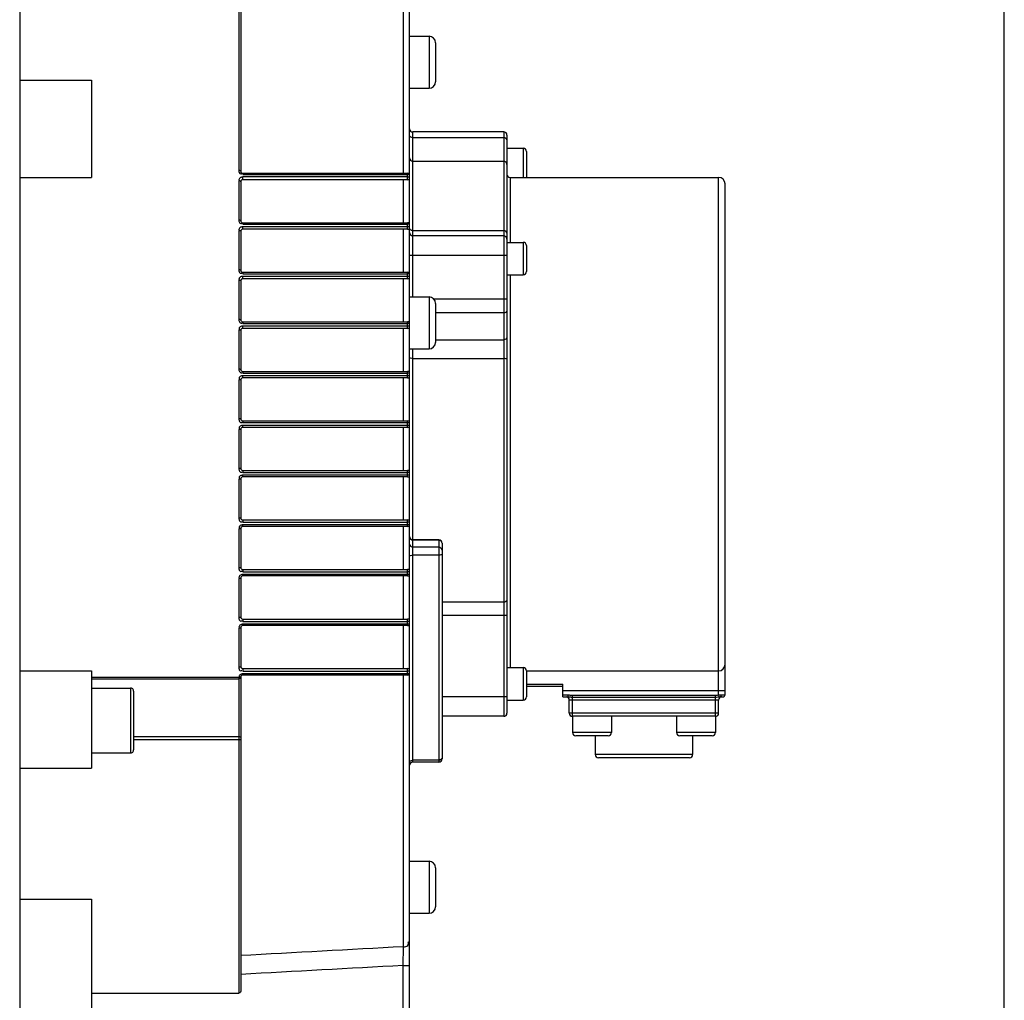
# Model space of a CAD drawing. Header units: millimetres. Extents: x 0 to 14268, y 0 to 10092.
# Tile 13 of 122: x 3891 to 4043, y 5955 to 6106. Entities that reach past the tile are written whole.
import ezdxf

# ---------------------------------------------------------------- set-up
doc = ezdxf.new("R2010")
doc.units = ezdxf.units.MM
doc.header["$LTSCALE"] = 784.74
doc.layers.get('0').update_dxf_attribs({"linetype": 'CONTINUOUS'})
doc.layers.add('304304000146DXF_CONTINUOUS_LINE', color=7, linetype='CONTINUOUS')
doc.layers.add('运动范围-新_DXF_DIMENSION', color=7, linetype='CONTINUOUS')
doc.styles.get("Standard").update_dxf_attribs({"font": 'txt', "width": 0.7})
doc.dimstyles.new('DIMSTYLE_2', dxfattribs={"dimtxt": 108, "dimasz": 72, "dimexe": 1, "dimexo": 0, "dimgap": 2.25, "dimtad": 1, "dimdsep": 46, "dimtxsty": 'Standard', "dimblk": '_FILLED', "dimblk1": '_FILLED', "dimblk2": '_FILLED', "dimcen": 0.09, "dimclrt": 5, "dimazin": 2, "dimtp": 0.8, "dimtm": 0.8, "dimtfac": 1, "dimtofl": 0, "dimtmove": 0, "dimatfit": 3, "dimldrblk": '_FILLED', "dimfxl": 0, "dimtolj": 1, "dimarcsym": 0})

# ---------------------------------------------------------------- blocks, each defined once
blk = doc.blocks.new('_FILLED')
at = {"color": 0, "linetype": 'ByBlock'}
blk.add_solid([(0, 0), (-1, 0.1667), (-1, -0.1667)], dxfattribs=at)
blk = doc.blocks.new('*D9')
at = {"layer": '运动范围-新_DXF_DIMENSION', "color": 2, "linetype": 'Continuous', "transparency": 16777216}
for p, q in [((3212.87, 5599.9), (3212.87, 7914.48)), ((4042.87, 5599.9), (4042.87, 7914.48)), ((3212.87, 7902.48), (3627.87, 7902.48)), ((4042.87, 7902.48), (3627.87, 7902.48))]:
    blk.add_line(p, q, dxfattribs=at)
at = {"layer": '运动范围-新_DXF_DIMENSION', "color": 2, "linetype": 'Continuous', "transparency": 16777216, "xscale": 72, "yscale": 72, "zscale": 72, "rotation": 180}
blk.add_blockref('_FILLED', (3212.87, 7902.48), dxfattribs=at)
at = {"layer": '运动范围-新_DXF_DIMENSION', "color": 2, "linetype": 'Continuous', "transparency": 16777216, "xscale": 72, "yscale": 72, "zscale": 72}
blk.add_blockref('_FILLED', (4042.87, 7902.48), dxfattribs=at)
blk = doc.blocks.new('*D10')
at = {"layer": '运动范围-新_DXF_DIMENSION', "color": 2, "linetype": 'Continuous', "transparency": 16777216}
for p, q in [((3627.87, 7451.4), (3627.87, 7668.36)), ((4042.87, 5599.9), (4042.87, 7668.36)), ((3627.87, 7656.36), (3835.37, 7656.36)), ((4042.87, 7656.36), (3835.37, 7656.36))]:
    blk.add_line(p, q, dxfattribs=at)
at = {"layer": '运动范围-新_DXF_DIMENSION', "color": 2, "linetype": 'Continuous', "transparency": 16777216, "xscale": 72, "yscale": 72, "zscale": 72, "rotation": 180}
blk.add_blockref('_FILLED', (3627.87, 7656.36), dxfattribs=at)
at = {"layer": '运动范围-新_DXF_DIMENSION', "color": 2, "linetype": 'Continuous', "transparency": 16777216, "xscale": 72, "yscale": 72, "zscale": 72}
blk.add_blockref('_FILLED', (4042.87, 7656.36), dxfattribs=at)

msp = doc.modelspace()

# ---------------------------------------------------------------- linework, layer by layer
at = {"layer": '304304000146DXF_CONTINUOUS_LINE', "color": 7, "linetype": 'Continuous'}
for p, q in [((3891.27, 5943.897), (3891.27, 6133.747)), ((3951.27, 5944.397), (3951.27, 6133.117)), ((3925.27, 6124.502), (3925.27, 6082.34)), ((3951.27, 6103.132), (3954.27, 6103.132)), ((3955.27, 6102.132), (3955.27, 6096.132)), ((3891.27, 6096.397), (3902.27, 6096.397)), ((3902.27, 6096.397), (3902.27, 6081.397)), ((3951.27, 6095.132), (3954.27, 6095.132)), ((3965.77, 6088.397), (3951.77, 6088.397)), ((3966.27, 6087.897), (3966.27, 5998.897)), ((3966.27, 6085.897), (3968.77, 6085.897)), ((3969.27, 6085.397), (3969.27, 6081.397)), ((3951.77, 6083.897), (3965.77, 6083.897)), ((3891.27, 6081.397), (3902.27, 6081.397)), ((3925.57, 6082.04), (3950.97, 6082.04)), ((3966.77, 6081.397), (3998.87, 6081.397)), ((3925.27, 6080.74), (3925.27, 6074.712)), ((3950.97, 6081.04), (3925.57, 6081.04)), ((3999.87, 6001.697), (3999.87, 6080.396)), ((3925.57, 6074.412), (3950.97, 6074.412)), ((3925.27, 6073.112), (3925.27, 6067.083)), ((3950.97, 6073.412), (3925.57, 6073.412)), ((3965.77, 6072.397), (3951.77, 6072.397)), ((3966.27, 6071.397), (3968.77, 6071.397)), ((3969.27, 6070.897), (3969.27, 6066.897)), ((3925.57, 6066.783), (3950.97, 6066.783)), ((3966.27, 6066.397), (3968.77, 6066.397)), ((3925.27, 6065.483), (3925.27, 6059.454)), ((3950.97, 6065.783), (3925.57, 6065.783)), ((3951.27, 6062.99), (3954.27, 6062.99)), ((3955.27, 6061.989), (3955.27, 6055.991)), ((3925.57, 6059.154), (3950.97, 6059.154)), ((3925.27, 6057.854), (3925.27, 6051.825)), ((3950.97, 6058.154), (3925.57, 6058.154)), ((3951.27, 6054.99), (3954.27, 6054.99)), ((3925.57, 6051.525), (3950.97, 6051.525)), ((3925.27, 6050.225), (3925.27, 6044.197)), ((3950.97, 6050.525), (3925.57, 6050.525)), ((3925.57, 6043.897), (3950.97, 6043.897)), ((3925.27, 6042.597), (3925.27, 6036.568)), ((3950.97, 6042.897), (3925.57, 6042.897)), ((3925.57, 6036.268), (3950.97, 6036.268)), ((3925.27, 6034.968), (3925.27, 6028.939)), ((3950.97, 6035.268), (3925.57, 6035.268)), ((3925.57, 6028.639), (3950.97, 6028.639)), ((3925.27, 6027.339), (3925.27, 6021.31)), ((3950.97, 6027.639), (3925.57, 6027.639)), ((3955.77, 6025.574), (3951.77, 6025.574)), ((3956.27, 6025.073), (3956.27, 5991.849)), ((3925.57, 6021.01), (3950.97, 6021.01)), ((3925.27, 6019.71), (3925.27, 6013.681)), ((3950.97, 6020.01), (3925.57, 6020.01)), ((3925.57, 6013.381), (3950.97, 6013.381)), ((3925.27, 6012.081), (3925.27, 6006.053)), ((3950.97, 6012.381), (3925.57, 6012.381)), ((3891.27, 6005.397), (3902.27, 6005.397)), ((3902.27, 6005.397), (3902.27, 5990.397)), ((3925.57, 6005.753), (3950.97, 6005.753)), ((3966.27, 6005.897), (3968.77, 6005.897)), ((3969.27, 6005.397), (3998.87, 6005.397)), ((3969.27, 6005.397), (3969.27, 6001.397)), ((3925.27, 6004.453), (3925.27, 5956.075)), ((3950.97, 6004.753), (3925.57, 6004.753)), ((3902.27, 6002.753), (3908.27, 6002.753)), ((3969.27, 6003.035), (3974.87, 6003.035)), ((3974.87, 6001.397), (3974.87, 6003.371)), ((3908.77, 6002.253), (3908.77, 5993.253)), ((3966.27, 6000.897), (3968.77, 6000.897)), ((3974.87, 6001.397), (3975.656, 6001.397)), ((3975.87, 5998.897), (3975.87, 6000.897)), ((3998.87, 5998.897), (3998.87, 6000.897)), ((3999.064, 6001.396), (3999.13, 6001.397)), ((3999.13, 6001.397), (3999.57, 6001.397)), ((3965.77, 5998.397), (3956.27, 5998.397)), ((3998.37, 5998.397), (3976.37, 5998.397)), ((3976.37, 5998.397), (3976.37, 5995.897)), ((3982.37, 5998.397), (3982.37, 5995.897)), ((3992.37, 5998.397), (3992.37, 5995.897)), ((3998.37, 5998.397), (3998.37, 5995.897)), ((3981.87, 5995.397), (3976.87, 5995.397)), ((3979.87, 5995.397), (3979.87, 5992.497)), ((3997.87, 5995.397), (3992.87, 5995.397)), ((3994.87, 5995.397), (3994.87, 5992.497)), ((3902.27, 5992.753), (3908.27, 5992.753)), ((3994.369, 5991.997), (3980.371, 5991.997)), ((3891.27, 5990.397), (3902.27, 5990.397)), ((3955.77, 5991.348), (3951.77, 5991.348)), ((3951.27, 5976.067), (3954.27, 5976.067)), ((3955.27, 5975.067), (3955.27, 5969.067)), ((3891.27, 5970.225), (3902.27, 5970.225)), ((3902.27, 5970.225), (3902.27, 5953.047)), ((3951.27, 5968.067), (3954.27, 5968.067)), ((3902.27, 5955.766), (3924.97, 5955.766))]:
    msp.add_line(p, q, dxfattribs=at)
at = {"layer": '304304000146DXF_CONTINUOUS_LINE', "color": 9, "linetype": 'Continuous'}
for p, q in [((3950.322, 6082.04), (3950.322, 6118.021)), ((3954.27, 6103.132), (3954.27, 6095.132)), ((3951.77, 6062.99), (3951.77, 6088.397)), ((3965.77, 6087.518), (3951.77, 6087.518)), ((3965.77, 6088.397), (3965.77, 5998.397)), ((3968.77, 6085.897), (3968.77, 6081.397)), ((3925.27, 6082.34), (3925.23, 6082.405)), ((3925.57, 6082.04), (3925.57, 6081.868)), ((3925.57, 6081.868), (3950.97, 6081.868)), ((3950.97, 6081.467), (3925.57, 6081.467)), ((3925.57, 6081.04), (3925.57, 6081.467)), ((3950.97, 6081.04), (3950.97, 6082.04)), ((3951.116, 6081.451), (3950.97, 6081.467)), ((3966.77, 6081.397), (3966.77, 6071.397)), ((3998.87, 6001.684), (3998.87, 6081.397)), ((3924.97, 6080.865), (3924.97, 6074.816)), ((3925.27, 6080.74), (3925.23, 6080.803)), ((3950.322, 6074.412), (3950.322, 6081.04)), ((3925.27, 6074.712), (3925.23, 6074.764)), ((3925.57, 6074.412), (3925.57, 6074.214)), ((3925.57, 6074.214), (3950.97, 6074.214)), ((3950.97, 6073.813), (3925.57, 6073.813)), ((3925.57, 6073.412), (3925.57, 6073.813)), ((3950.97, 6073.412), (3950.97, 6074.412)), ((3951.122, 6073.799), (3950.97, 6073.813)), ((3924.97, 6073.211), (3924.97, 6067.162)), ((3925.27, 6073.112), (3925.23, 6073.161)), ((3950.322, 6066.783), (3950.322, 6073.412)), ((3965.77, 6073.19), (3951.77, 6073.19)), ((3968.77, 6071.397), (3968.77, 6066.397)), ((3966.27, 6069.397), (3951.27, 6069.397)), ((3925.27, 6067.083), (3925.23, 6067.122)), ((3925.57, 6066.783), (3925.57, 6066.56)), ((3925.57, 6066.56), (3950.97, 6066.56)), ((3950.97, 6066.158), (3925.57, 6066.158)), ((3925.57, 6065.783), (3925.57, 6066.158)), ((3950.97, 6065.783), (3950.97, 6066.783)), ((3951.123, 6066.148), (3950.97, 6066.158)), ((3966.77, 6066.397), (3966.77, 6005.897)), ((3924.97, 6065.556), (3924.97, 6059.508)), ((3925.27, 6065.483), (3925.23, 6065.52)), ((3950.322, 6059.154), (3950.322, 6065.783)), ((3954.27, 6062.99), (3954.27, 6054.99)), ((3966.27, 6062.639), (3955.016, 6062.639)), ((3965.77, 6060.518), (3955.27, 6060.518)), ((3925.27, 6059.454), (3925.23, 6059.481)), ((3925.57, 6059.154), (3925.57, 6058.906)), ((3925.57, 6058.906), (3950.97, 6058.906)), ((3950.97, 6058.504), (3925.57, 6058.504)), ((3925.57, 6058.154), (3925.57, 6058.504)), ((3950.97, 6058.154), (3950.97, 6059.154)), ((3951.122, 6058.497), (3950.97, 6058.504)), ((3924.97, 6057.902), (3924.97, 6051.853)), ((3925.27, 6057.854), (3925.23, 6057.878)), ((3950.322, 6051.525), (3950.322, 6058.154)), ((3955.27, 6056.394), (3965.77, 6056.394)), ((3951.77, 5991.348), (3951.77, 6054.99)), ((3951.77, 6053.522), (3965.77, 6053.522)), ((3925.27, 6051.825), (3925.23, 6051.839)), ((3925.57, 6051.525), (3925.57, 6051.251)), ((3925.57, 6051.251), (3950.97, 6051.251)), ((3950.97, 6050.85), (3925.57, 6050.85)), ((3925.57, 6050.525), (3925.57, 6050.85)), ((3950.97, 6050.525), (3950.97, 6051.525)), ((3951.121, 6051.248), (3950.97, 6051.251)), ((3951.122, 6050.847), (3950.97, 6050.85)), ((3924.97, 6050.248), (3924.97, 6044.199)), ((3925.27, 6050.225), (3925.23, 6050.237)), ((3950.322, 6043.897), (3950.322, 6050.525)), ((3925.23, 6044.198), (3924.97, 6044.199)), ((3925.27, 6044.197), (3925.23, 6044.198)), ((3925.57, 6043.897), (3925.57, 6043.597)), ((3951.27, 6043.597), (3925.57, 6043.597)), ((3950.97, 6042.897), (3950.97, 6043.897)), ((3925.23, 6042.595), (3924.97, 6042.594)), ((3924.97, 6042.594), (3924.97, 6036.545)), ((3925.27, 6042.597), (3925.23, 6042.595)), ((3951.27, 6043.197), (3925.57, 6043.196)), ((3925.57, 6042.897), (3925.57, 6043.196)), ((3950.322, 6036.268), (3950.322, 6042.897)), ((3925.27, 6036.568), (3925.23, 6036.556)), ((3925.57, 6036.268), (3925.57, 6035.943)), ((3925.57, 6035.943), (3950.97, 6035.943)), ((3950.97, 6035.268), (3950.97, 6036.268)), ((3951.122, 6035.946), (3950.97, 6035.943)), ((3924.97, 6034.94), (3924.97, 6028.891)), ((3925.27, 6034.968), (3925.23, 6034.954)), ((3950.97, 6035.542), (3925.57, 6035.542)), ((3925.57, 6035.268), (3925.57, 6035.542)), ((3950.322, 6028.639), (3950.322, 6035.268)), ((3951.121, 6035.545), (3950.97, 6035.542)), ((3925.27, 6028.939), (3925.23, 6028.915)), ((3925.57, 6028.639), (3925.57, 6028.289)), ((3925.57, 6028.289), (3950.97, 6028.289)), ((3950.97, 6027.639), (3950.97, 6028.639)), ((3951.122, 6028.296), (3950.97, 6028.289)), ((3924.97, 6027.285), (3924.97, 6021.237)), ((3925.27, 6027.339), (3925.23, 6027.312)), ((3950.97, 6027.887), (3925.57, 6027.887)), ((3925.57, 6027.639), (3925.57, 6027.887)), ((3950.322, 6021.01), (3950.322, 6027.639)), ((3955.77, 6025.54), (3951.77, 6025.54)), ((3955.77, 6025.574), (3955.77, 5991.348)), ((3955.77, 6024.453), (3951.77, 6024.453)), ((3955.77, 6023.215), (3951.77, 6023.215)), ((3925.27, 6021.31), (3925.23, 6021.273)), ((3925.57, 6021.01), (3925.57, 6020.635)), ((3925.57, 6020.635), (3950.97, 6020.635)), ((3950.97, 6020.01), (3950.97, 6021.01)), ((3951.123, 6020.645), (3950.97, 6020.635)), ((3924.97, 6019.631), (3924.97, 6013.582)), ((3925.27, 6019.71), (3925.23, 6019.671)), ((3950.97, 6020.233), (3925.57, 6020.233)), ((3925.57, 6020.01), (3925.57, 6020.233)), ((3950.322, 6013.381), (3950.322, 6020.01)), ((3965.77, 6015.963), (3956.27, 6015.963)), ((3925.27, 6013.681), (3925.23, 6013.632)), ((3925.57, 6013.381), (3925.57, 6012.98)), ((3925.57, 6012.98), (3950.97, 6012.98)), ((3950.97, 6012.381), (3950.97, 6013.381)), ((3951.121, 6012.994), (3950.97, 6012.98)), ((3966.27, 6013.93), (3956.27, 6013.93)), ((3924.97, 6011.977), (3924.97, 6005.928)), ((3925.27, 6012.081), (3925.23, 6012.029)), ((3950.97, 6012.579), (3925.57, 6012.579)), ((3925.57, 6012.381), (3925.57, 6012.579)), ((3950.322, 6005.753), (3950.322, 6012.381)), ((3925.27, 6006.053), (3925.23, 6005.99)), ((3925.57, 6005.753), (3925.57, 6005.326)), ((3950.97, 6004.753), (3950.97, 6005.753)), ((3951.116, 6005.342), (3950.97, 6005.326)), ((3968.77, 6005.897), (3968.77, 6000.897)), ((3902.27, 6004.45), (3924.983, 6004.45)), ((3902.27, 6004.172), (3924.97, 6004.172)), ((3925.118, 6004.21), (3924.97, 6004.172)), ((3925.12, 6004.197), (3924.97, 6004.157)), ((3924.97, 6004.196), (3924.97, 6004.157)), ((3924.97, 6004.157), (3924.97, 5955.766)), ((3925.123, 6004.441), (3924.983, 6004.45)), ((3925.229, 6004.465), (3925.123, 6004.441)), ((3925.277, 6004.516), (3925.229, 6004.465)), ((3925.57, 6005.326), (3950.97, 6005.326)), ((3950.97, 6004.925), (3925.57, 6004.925)), ((3925.57, 6004.753), (3925.57, 6004.925)), ((3950.322, 5962.901), (3950.322, 6004.753)), ((3908.27, 6002.753), (3908.27, 5992.753)), ((3969.27, 6003.371), (3974.87, 6003.371)), ((3974.87, 6002.397), (3999.87, 6002.397)), ((3966.27, 6001.397), (3956.27, 6001.397)), ((3974.87, 6001.697), (3975.656, 6001.697)), ((3975.656, 6001.697), (3975.656, 6001.397)), ((3998.87, 6000.897), (3975.87, 6000.897)), ((3976.37, 6001.638), (3998.37, 6001.638)), ((3976.37, 5998.397), (3976.37, 6001.638)), ((3976.37, 6001.36), (3998.37, 6001.36)), ((3998.37, 5998.397), (3998.37, 6001.638)), ((3998.87, 6001.684), (3998.9, 6001.389)), ((3998.9, 6001.389), (3999.064, 6001.396)), ((3999.121, 6001.695), (3999.241, 6001.697)), ((3999.186, 6001.437), (3999.13, 6001.397)), ((3999.241, 6001.697), (3999.87, 6001.697)), ((3998.87, 5998.897), (3975.87, 5998.897)), ((3924.97, 5995.228), (3908.77, 5995.228)), ((3924.97, 5994.765), (3908.77, 5994.765)), ((3925.12, 5995.213), (3924.97, 5995.228)), ((3925.12, 5994.787), (3924.97, 5994.765)), ((3982.37, 5995.897), (3976.37, 5995.897)), ((3998.37, 5995.897), (3992.37, 5995.897)), ((3994.87, 5992.497), (3979.87, 5992.497)), ((3955.77, 5991.651), (3951.77, 5991.651)), ((3954.27, 5976.067), (3954.27, 5968.067)), ((3950.27, 5960.02), (3950.322, 5962.901)), ((3950.27, 5960.02), (3951.27, 5960.02)), ((3950.27, 5943.397), (3950.27, 5960.02))]:
    msp.add_line(p, q, dxfattribs=at)
for points in [[(3924.983, 6124.921), (3924.977, 6124.87), (3924.973, 6124.804), (3924.971, 6124.728), (3924.97, 6124.643), (3924.97, 6082.47)], [(3925.23, 6082.405), (3925.12, 6082.453), (3924.97, 6082.47)], [(3951.27, 6081.74), (3951.23, 6081.804), (3951.12, 6081.851), (3950.97, 6081.868)], [(3951.27, 6081.34), (3951.231, 6081.403), (3951.116, 6081.451)], [(3925.23, 6080.803), (3925.12, 6080.848), (3924.97, 6080.865)], [(3925.23, 6074.764), (3925.12, 6074.802), (3924.97, 6074.816)], [(3951.27, 6074.112), (3951.23, 6074.162), (3951.121, 6074.2), (3950.97, 6074.214)], [(3951.27, 6073.712), (3951.232, 6073.761), (3951.122, 6073.799)], [(3925.23, 6073.161), (3925.12, 6073.197), (3924.97, 6073.211)], [(3925.23, 6067.122), (3925.12, 6067.151), (3924.97, 6067.162)], [(3951.27, 6066.483), (3951.231, 6066.521), (3951.121, 6066.549), (3950.97, 6066.56)], [(3951.27, 6066.083), (3951.233, 6066.119), (3951.123, 6066.148)], [(3925.23, 6065.52), (3925.12, 6065.547), (3924.97, 6065.556)], [(3925.23, 6059.481), (3925.12, 6059.5), (3924.97, 6059.508)], [(3951.27, 6058.854), (3951.231, 6058.879), (3951.121, 6058.899), (3950.97, 6058.906)], [(3951.27, 6058.454), (3951.232, 6058.478), (3951.122, 6058.497)], [(3925.23, 6057.878), (3925.12, 6057.896), (3924.97, 6057.902)], [(3925.23, 6051.839), (3925.12, 6051.85), (3924.97, 6051.853)], [(3951.27, 6051.225), (3951.231, 6051.238), (3951.121, 6051.248)], [(3951.27, 6050.825), (3951.232, 6050.837), (3951.122, 6050.847)], [(3925.23, 6050.237), (3925.12, 6050.245), (3924.97, 6050.248)], [(3925.23, 6036.556), (3925.12, 6036.548), (3924.97, 6036.545)], [(3951.27, 6035.968), (3951.232, 6035.956), (3951.122, 6035.946)], [(3925.23, 6034.954), (3925.12, 6034.943), (3924.97, 6034.94)], [(3951.27, 6035.568), (3951.231, 6035.555), (3951.121, 6035.545)], [(3925.23, 6028.915), (3925.12, 6028.897), (3924.97, 6028.891)], [(3951.27, 6028.339), (3951.232, 6028.315), (3951.122, 6028.296)], [(3925.23, 6027.312), (3925.12, 6027.293), (3924.97, 6027.285)], [(3951.27, 6027.939), (3951.231, 6027.914), (3951.121, 6027.894), (3950.97, 6027.887)], [(3925.23, 6021.273), (3925.12, 6021.246), (3924.97, 6021.237)], [(3951.27, 6020.71), (3951.232, 6020.674), (3951.123, 6020.645)], [(3925.23, 6019.671), (3925.12, 6019.642), (3924.97, 6019.631)], [(3951.27, 6020.31), (3951.231, 6020.272), (3951.121, 6020.244), (3950.97, 6020.233)], [(3925.23, 6013.632), (3925.12, 6013.596), (3924.97, 6013.582)], [(3951.27, 6013.081), (3951.232, 6013.032), (3951.121, 6012.994)], [(3925.23, 6012.029), (3925.12, 6011.991), (3924.97, 6011.977)], [(3951.27, 6012.681), (3951.23, 6012.631), (3951.121, 6012.593), (3950.97, 6012.579)], [(3925.23, 6005.99), (3925.12, 6005.945), (3924.97, 6005.928)], [(3951.27, 6005.453), (3951.231, 6005.39), (3951.116, 6005.342)], [(3924.983, 6004.45), (3924.977, 6004.366), (3924.973, 6004.293), (3924.971, 6004.237), (3924.97, 6004.196)], [(3925.27, 6004.46), (3925.227, 6004.315), (3925.118, 6004.21)], [(3925.27, 6004.453), (3925.23, 6004.305), (3925.12, 6004.197)], [(3951.27, 6005.053), (3951.23, 6004.989), (3951.12, 6004.942), (3950.97, 6004.925)], [(3998.37, 6001.638), (3998.533, 6001.645), (3998.698, 6001.664), (3998.87, 6001.684)], [(3998.37, 6001.36), (3998.557, 6001.365), (3998.734, 6001.376), (3998.9, 6001.389)], [(3998.87, 6001.684), (3998.996, 6001.691), (3999.121, 6001.695)], [(3999.241, 6001.697), (3999.226, 6001.547), (3999.186, 6001.437)], [(3925.27, 5995.112), (3925.23, 5995.17), (3925.12, 5995.213)], [(3925.27, 5994.927), (3925.23, 5994.846), (3925.12, 5994.787)]]:
    msp.add_lwpolyline(points, dxfattribs=at)
at = {"layer": '304304000146DXF_CONTINUOUS_LINE', "color": 7, "linetype": 'Continuous'}
msp.add_lwpolyline([(3925.27, 5956.075), (3925.229, 5955.919), (3925.118, 5955.806), (3924.97, 5955.766)], dxfattribs=at)
for centre, radius, start, end in [((3954.27, 6102.132), 1, 0, 90), ((3954.27, 6096.132), 1, 270, 360), ((3951.77, 6088.897), 0.5, 180, 270), ((3965.77, 6087.897), 0.5, 0, 90), ((3968.77, 6085.397), 0.5, 0, 90), ((3951.77, 6084.397), 0.5, 180, 270), ((3965.77, 6083.397), 0.5, 0, 90), ((3925.57, 6082.34), 0.3, 180, 270), ((3950.97, 6081.74), 0.3, 0, 90), ((3950.97, 6081.34), 0.3, 270, 360), ((3966.77, 6081.897), 0.5, 180, 270), ((3998.87, 6080.397), 1, 0, 90), ((3925.57, 6080.74), 0.3, 90, 180), ((3925.57, 6074.712), 0.3, 180, 270), ((3950.97, 6074.112), 0.3, 0, 90), ((3950.97, 6073.712), 0.3, 270, 360), ((3925.57, 6073.112), 0.3, 90, 180), ((3951.77, 6072.897), 0.5, 180, 270), ((3965.77, 6071.897), 0.5, 0, 90), ((3968.77, 6070.897), 0.5, 0, 90), ((3925.57, 6067.083), 0.3, 180, 270), ((3950.97, 6066.483), 0.3, 0, 90), ((3950.97, 6066.083), 0.3, 270, 360), ((3968.77, 6066.897), 0.5, 270, 360), ((3925.57, 6065.483), 0.3, 90, 180), ((3954.27, 6061.99), 1, 0, 90), ((3925.57, 6059.454), 0.3, 180, 270), ((3950.97, 6058.854), 0.3, 0, 90), ((3950.97, 6058.454), 0.3, 270, 360), ((3925.57, 6057.854), 0.3, 90, 180), ((3954.27, 6055.99), 1, 270, 360), ((3925.57, 6051.825), 0.3, 180, 270), ((3950.97, 6051.225), 0.3, 0, 90), ((3925.57, 6050.225), 0.3, 90, 180), ((3950.97, 6050.825), 0.3, 270, 360), ((3925.57, 6044.197), 0.3, 180, 270), ((3950.97, 6043.597), 0.3, 0, 90), ((3925.57, 6042.597), 0.3, 90, 180), ((3950.97, 6043.197), 0.3, 270, 360), ((3925.57, 6036.568), 0.3, 180, 270), ((3950.97, 6035.968), 0.3, 0, 90), ((3925.57, 6034.968), 0.3, 90, 180), ((3950.97, 6035.568), 0.3, 270, 360), ((3925.57, 6028.939), 0.3, 180, 270), ((3950.97, 6028.339), 0.3, 0, 90), ((3925.57, 6027.339), 0.3, 90, 180), ((3950.97, 6027.939), 0.3, 270, 360), ((3951.77, 6026.074), 0.5, 180, 270), ((3955.77, 6025.074), 0.5, 0, 90), ((3925.57, 6021.31), 0.3, 180, 270), ((3950.97, 6020.71), 0.3, 0, 90), ((3925.57, 6019.71), 0.3, 90, 180), ((3950.97, 6020.31), 0.3, 270, 360), ((3925.57, 6013.681), 0.3, 180, 270), ((3950.97, 6013.081), 0.3, 0, 90), ((3925.57, 6012.081), 0.3, 90, 180), ((3950.97, 6012.681), 0.3, 270, 360), ((3925.57, 6006.053), 0.3, 180, 270), ((3950.97, 6005.453), 0.3, 0, 90), ((3968.77, 6005.397), 0.5, 0, 90), ((3998.87, 6006.397), 1, 270, 360), ((3925.57, 6004.453), 0.3, 90, 180), ((3950.97, 6005.053), 0.3, 270, 360), ((3908.27, 6002.253), 0.5, 0, 90), ((3968.77, 6001.397), 0.5, 270, 360), ((3975.37, 6000.897), 0.5, 0, 90), ((3999.37, 6000.897), 0.5, 90, 180), ((3999.57, 6001.697), 0.3, 270, 360), ((3965.77, 5998.897), 0.5, 270, 360), ((3976.37, 5998.897), 0.5, 180, 270), ((3998.37, 5998.897), 0.5, 270, 360), ((3976.87, 5995.897), 0.5, 180, 270), ((3981.87, 5995.897), 0.5, 270, 360), ((3992.87, 5995.897), 0.5, 180, 270), ((3997.87, 5995.897), 0.5, 270, 360), ((3908.27, 5993.253), 0.5, 270, 360), ((3955.77, 5991.848), 0.5, 270, 360), ((3980.37, 5992.497), 0.5, 180, 270), ((3994.37, 5992.497), 0.5, 270, 360), ((3951.77, 5990.848), 0.5, 90, 180), ((3954.27, 5975.067), 1, 0, 90), ((3954.27, 5969.067), 1, 270, 360)]:
    msp.add_arc(centre, radius, start, end, dxfattribs=at)
at = {"layer": '304304000146DXF_CONTINUOUS_LINE', "color": 9, "linetype": 'Continuous'}
msp.add_arc((3951.771, 5991.166), 0.485, 90.07937, 96.74147, dxfattribs=at)
for points in [[(3951.77, 6087.518), (3951.566, 6087.518), (3951.27, 6087.667), (3951.27, 6087.871)], [(3966.27, 6087.164), (3966.27, 6087.368), (3965.974, 6087.518), (3965.77, 6087.518)], [(3924.97, 6074.816), (3924.97, 6074.612), (3925.077, 6074.288), (3925.281, 6074.288)], [(3966.27, 6072.822), (3966.27, 6073.029), (3965.977, 6073.19), (3965.77, 6073.19)], [(3966.27, 6060.871), (3966.27, 6060.667), (3965.974, 6060.518), (3965.77, 6060.518)], [(3966.27, 6056.747), (3966.27, 6056.543), (3965.974, 6056.394), (3965.77, 6056.394)], [(3951.27, 6024.936), (3951.27, 6024.704), (3951.538, 6024.453), (3951.77, 6024.453)], [(3956.27, 6023.97), (3956.27, 6024.201), (3956.002, 6024.453), (3955.77, 6024.453)], [(3950.322, 5962.901), (3941.971, 5962.445), (3933.621, 5961.99), (3925.27, 5961.535)], [(3950.27, 5960.02), (3941.937, 5959.564), (3933.603, 5959.108), (3925.27, 5958.653)]]:
    msp.add_open_spline(points, degree=3, dxfattribs=at)
for points, knots in [([(3924.97, 6082.47), (3924.97, 6082.356), (3924.993, 6082.147), (3925.171, 6081.948), (3925.27, 6081.948)], [0, 0, 0, 0, 0.5338298, 1, 1, 1, 1]), ([(3925.247, 6081.373), (3925.179, 6081.334), (3925.061, 6081.244), (3924.994, 6081.1), (3924.994, 6081.032)], [0, 0, 0, 0, 0.5367377, 1, 1, 1, 1]), ([(3925.57, 6081.467), (3925.515, 6081.467), (3925.402, 6081.447), (3925.298, 6081.402), (3925.247, 6081.373)], [0, 0, 0, 0, 0.4846278, 1, 1, 1, 1]), ([(3925.27, 6081.948), (3925.29, 6081.948), (3925.333, 6081.954), (3925.373, 6081.969), (3925.393, 6081.979)], [0, 0, 0, 0, 0.4621621, 1, 1, 1, 1]), ([(3925.393, 6081.979), (3925.404, 6081.984), (3925.424, 6081.995), (3925.444, 6082.007), (3925.454, 6082.013)], [0, 0, 0, 0, 0.4807366, 1, 1, 1, 1]), ([(3924.994, 6081.032), (3924.994, 6081.01), (3925, 6080.962), (3925.021, 6080.919), (3925.034, 6080.898)], [0, 0, 0, 0, 0.478482, 1, 1, 1, 1]), ([(3925.247, 6073.719), (3925.18, 6073.681), (3925.061, 6073.591), (3924.994, 6073.447), (3924.994, 6073.379)], [0, 0, 0, 0, 0.5341838, 1, 1, 1, 1]), ([(3925.57, 6073.813), (3925.515, 6073.813), (3925.403, 6073.793), (3925.298, 6073.748), (3925.247, 6073.719)], [0, 0, 0, 0, 0.4830739, 1, 1, 1, 1]), ([(3925.281, 6074.288), (3925.301, 6074.288), (3925.344, 6074.294), (3925.383, 6074.31), (3925.404, 6074.32)], [0, 0, 0, 0, 0.4633041, 1, 1, 1, 1]), ([(3925.404, 6074.32), (3925.413, 6074.325), (3925.433, 6074.335), (3925.451, 6074.347), (3925.461, 6074.354)], [0, 0, 0, 0, 0.4813852, 1, 1, 1, 1]), ([(3924.994, 6073.379), (3924.994, 6073.356), (3925.001, 6073.309), (3925.02, 6073.265), (3925.033, 6073.244)], [0, 0, 0, 0, 0.4777747, 1, 1, 1, 1]), ([(3951.529, 6073.249), (3951.46, 6073.283), (3951.345, 6073.363), (3951.27, 6073.495), (3951.27, 6073.557)], [0, 0, 0, 0, 0.5528986, 1, 1, 1, 1]), ([(3951.77, 6073.19), (3951.729, 6073.19), (3951.645, 6073.202), (3951.567, 6073.231), (3951.529, 6073.249)], [0, 0, 0, 0, 0.4940158, 1, 1, 1, 1]), ([(3924.97, 6067.162), (3924.97, 6067.064), (3925.006, 6066.877), (3925.112, 6066.696), (3925.194, 6066.654)], [0, 0, 0, 0, 0.5166302, 1, 1, 1, 1]), ([(3925.57, 6066.158), (3925.494, 6066.158), (3925.339, 6066.122), (3925.202, 6066.044), (3925.141, 6065.993)], [0, 0, 0, 0, 0.4869581, 1, 1, 1, 1]), ([(3925.194, 6066.654), (3925.224, 6066.639), (3925.299, 6066.621), (3925.372, 6066.646), (3925.408, 6066.665)], [0, 0, 0, 0, 0.4548916, 1, 1, 1, 1]), ([(3925.408, 6066.665), (3925.417, 6066.669), (3925.436, 6066.68), (3925.454, 6066.692), (3925.463, 6066.699)], [0, 0, 0, 0, 0.481437, 1, 1, 1, 1]), ([(3925.141, 6065.993), (3925.1, 6065.958), (3925.028, 6065.881), (3924.995, 6065.777), (3924.995, 6065.728)], [0, 0, 0, 0, 0.5229494, 1, 1, 1, 1]), ([(3924.995, 6065.728), (3924.995, 6065.705), (3925.001, 6065.657), (3925.021, 6065.613), (3925.034, 6065.591)], [0, 0, 0, 0, 0.4766442, 1, 1, 1, 1]), ([(3924.97, 6059.508), (3924.97, 6059.423), (3925.007, 6059.254), (3925.091, 6059.1), (3925.151, 6059.039)], [0, 0, 0, 0, 0.4946288, 1, 1, 1, 1]), ([(3925.151, 6059.039), (3925.186, 6059.004), (3925.272, 6058.943), (3925.38, 6058.949), (3925.427, 6058.966)], [0, 0, 0, 0, 0.4957786, 1, 1, 1, 1]), ([(3925.57, 6058.504), (3925.506, 6058.504), (3925.373, 6058.48), (3925.251, 6058.426), (3925.193, 6058.389)], [0, 0, 0, 0, 0.4841263, 1, 1, 1, 1]), ([(3925.427, 6058.966), (3925.44, 6058.971), (3925.466, 6058.982), (3925.49, 6058.997), (3925.502, 6059.005)], [0, 0, 0, 0, 0.4780736, 1, 1, 1, 1]), ([(3925.193, 6058.389), (3925.132, 6058.35), (3925.019, 6058.256), (3925.003, 6058.099), (3925.026, 6058.036)], [0, 0, 0, 0, 0.5212549, 1, 1, 1, 1]), ([(3925.026, 6058.036), (3925.031, 6058.024), (3925.042, 6057.999), (3925.056, 6057.976), (3925.064, 6057.964)], [0, 0, 0, 0, 0.479237, 1, 1, 1, 1]), ([(3951.77, 6053.522), (3951.656, 6053.522), (3951.522, 6053.551), (3951.27, 6053.586), (3951.27, 6053.647)], [0, 0, 0, 0, 0.6513493, 1, 1, 1, 1]), ([(3966.27, 6053.397), (3966.27, 6053.458), (3966.017, 6053.493), (3965.883, 6053.522), (3965.77, 6053.522)], [0, 0, 0, 0, 0.3486507, 1, 1, 1, 1]), ([(3924.97, 6051.853), (3924.97, 6051.769), (3925.007, 6051.599), (3925.093, 6051.445), (3925.154, 6051.384)], [0, 0, 0, 0, 0.4950273, 1, 1, 1, 1]), ([(3925.154, 6051.384), (3925.189, 6051.349), (3925.274, 6051.288), (3925.382, 6051.294), (3925.429, 6051.311)], [0, 0, 0, 0, 0.4972095, 1, 1, 1, 1]), ([(3925.57, 6050.85), (3925.506, 6050.85), (3925.374, 6050.826), (3925.251, 6050.773), (3925.194, 6050.736)], [0, 0, 0, 0, 0.4837822, 1, 1, 1, 1]), ([(3925.429, 6051.311), (3925.441, 6051.316), (3925.467, 6051.327), (3925.491, 6051.342), (3925.503, 6051.35)], [0, 0, 0, 0, 0.4781721, 1, 1, 1, 1]), ([(3925.194, 6050.736), (3925.133, 6050.697), (3925.019, 6050.604), (3925.004, 6050.446), (3925.027, 6050.383)], [0, 0, 0, 0, 0.519956, 1, 1, 1, 1]), ([(3925.027, 6050.383), (3925.031, 6050.371), (3925.042, 6050.346), (3925.056, 6050.322), (3925.064, 6050.311)], [0, 0, 0, 0, 0.4791911, 1, 1, 1, 1]), ([(3924.97, 6044.199), (3924.97, 6044.135), (3924.993, 6044.003), (3925.045, 6043.88), (3925.082, 6043.822)], [0, 0, 0, 0, 0.483916, 1, 1, 1, 1]), ([(3925.082, 6043.822), (3925.119, 6043.762), (3925.211, 6043.648), (3925.367, 6043.634), (3925.429, 6043.657)], [0, 0, 0, 0, 0.5187857, 1, 1, 1, 1]), ([(3925.429, 6043.657), (3925.442, 6043.662), (3925.467, 6043.673), (3925.491, 6043.688), (3925.504, 6043.696)], [0, 0, 0, 0, 0.4782114, 1, 1, 1, 1]), ([(3925.194, 6043.082), (3925.133, 6043.044), (3925.019, 6042.95), (3925.004, 6042.792), (3925.027, 6042.73)], [0, 0, 0, 0, 0.519616, 1, 1, 1, 1]), ([(3925.027, 6042.73), (3925.031, 6042.717), (3925.042, 6042.692), (3925.056, 6042.668), (3925.064, 6042.657)], [0, 0, 0, 0, 0.4791802, 1, 1, 1, 1]), ([(3925.57, 6043.196), (3925.506, 6043.196), (3925.374, 6043.172), (3925.252, 6043.119), (3925.194, 6043.082)], [0, 0, 0, 0, 0.4836738, 1, 1, 1, 1]), ([(3924.97, 6036.545), (3924.97, 6036.481), (3924.993, 6036.349), (3925.045, 6036.226), (3925.081, 6036.168)], [0, 0, 0, 0, 0.4838588, 1, 1, 1, 1]), ([(3925.081, 6036.168), (3925.119, 6036.108), (3925.21, 6035.994), (3925.367, 6035.98), (3925.429, 6036.003)], [0, 0, 0, 0, 0.5183554, 1, 1, 1, 1]), ([(3925.429, 6036.003), (3925.441, 6036.008), (3925.467, 6036.019), (3925.491, 6036.033), (3925.503, 6036.042)], [0, 0, 0, 0, 0.4781946, 1, 1, 1, 1]), ([(3925.194, 6035.427), (3925.133, 6035.389), (3925.019, 6035.295), (3925.004, 6035.137), (3925.027, 6035.075)], [0, 0, 0, 0, 0.5202273, 1, 1, 1, 1]), ([(3925.027, 6035.075), (3925.029, 6035.068), (3925.035, 6035.054), (3925.041, 6035.041), (3925.045, 6035.034)], [0, 0, 0, 0, 0.4888156, 1, 1, 1, 1]), ([(3925.045, 6035.034), (3925.048, 6035.028), (3925.054, 6035.018), (3925.06, 6035.007), (3925.064, 6035.002)], [0, 0, 0, 0, 0.4904807, 1, 1, 1, 1]), ([(3925.57, 6035.542), (3925.506, 6035.542), (3925.374, 6035.518), (3925.251, 6035.464), (3925.194, 6035.427)], [0, 0, 0, 0, 0.4837905, 1, 1, 1, 1]), ([(3924.97, 6028.891), (3924.97, 6028.827), (3924.992, 6028.696), (3925.044, 6028.573), (3925.08, 6028.515)], [0, 0, 0, 0, 0.4835903, 1, 1, 1, 1]), ([(3925.08, 6028.515), (3925.117, 6028.455), (3925.208, 6028.34), (3925.365, 6028.327), (3925.427, 6028.349)], [0, 0, 0, 0, 0.5169216, 1, 1, 1, 1]), ([(3925.427, 6028.349), (3925.44, 6028.354), (3925.466, 6028.365), (3925.49, 6028.38), (3925.502, 6028.388)], [0, 0, 0, 0, 0.4781198, 1, 1, 1, 1]), ([(3925.193, 6027.772), (3925.132, 6027.733), (3925.019, 6027.639), (3925.003, 6027.481), (3925.026, 6027.419)], [0, 0, 0, 0, 0.5218076, 1, 1, 1, 1]), ([(3925.026, 6027.419), (3925.03, 6027.407), (3925.042, 6027.382), (3925.056, 6027.359), (3925.064, 6027.347)], [0, 0, 0, 0, 0.4792718, 1, 1, 1, 1]), ([(3925.57, 6027.887), (3925.506, 6027.887), (3925.373, 6027.863), (3925.25, 6027.809), (3925.193, 6027.772)], [0, 0, 0, 0, 0.484145, 1, 1, 1, 1]), ([(3951.27, 6026.023), (3951.27, 6025.944), (3951.335, 6025.781), (3951.457, 6025.665), (3951.529, 6025.618)], [0, 0, 0, 0, 0.4772164, 1, 1, 1, 1]), ([(3951.529, 6025.618), (3951.566, 6025.595), (3951.643, 6025.556), (3951.729, 6025.54), (3951.77, 6025.54)], [0, 0, 0, 0, 0.5148921, 1, 1, 1, 1]), ([(3956.01, 6025.461), (3955.973, 6025.485), (3955.897, 6025.524), (3955.811, 6025.54), (3955.77, 6025.54)], [0, 0, 0, 0, 0.5148921, 1, 1, 1, 1]), ([(3956.27, 6025.057), (3956.27, 6025.135), (3956.204, 6025.298), (3956.083, 6025.415), (3956.01, 6025.461)], [0, 0, 0, 0, 0.4772164, 1, 1, 1, 1]), ([(3951.27, 6023.079), (3951.27, 6023.141), (3951.518, 6023.186), (3951.656, 6023.215), (3951.77, 6023.215)], [0, 0, 0, 0, 0.3527645, 1, 1, 1, 1]), ([(3956.27, 6023.351), (3956.27, 6023.289), (3956.021, 6023.243), (3955.884, 6023.215), (3955.77, 6023.215)], [0, 0, 0, 0, 0.3527645, 1, 1, 1, 1]), ([(3924.97, 6021.237), (3924.97, 6021.181), (3924.985, 6021.066), (3925.02, 6020.955), (3925.046, 6020.901)], [0, 0, 0, 0, 0.4818894, 1, 1, 1, 1]), ([(3925.046, 6020.901), (3925.078, 6020.834), (3925.166, 6020.694), (3925.343, 6020.706), (3925.408, 6020.739)], [0, 0, 0, 0, 0.5046039, 1, 1, 1, 1]), ([(3925.408, 6020.739), (3925.417, 6020.744), (3925.436, 6020.755), (3925.454, 6020.767), (3925.463, 6020.774)], [0, 0, 0, 0, 0.4814702, 1, 1, 1, 1]), ([(3925.141, 6020.067), (3925.099, 6020.032), (3925.028, 6019.955), (3924.995, 6019.851), (3924.995, 6019.802)], [0, 0, 0, 0, 0.5234187, 1, 1, 1, 1]), ([(3924.995, 6019.802), (3924.995, 6019.779), (3925.001, 6019.732), (3925.021, 6019.687), (3925.033, 6019.666)], [0, 0, 0, 0, 0.4769056, 1, 1, 1, 1]), ([(3925.57, 6020.233), (3925.494, 6020.233), (3925.339, 6020.197), (3925.201, 6020.118), (3925.141, 6020.067)], [0, 0, 0, 0, 0.4870164, 1, 1, 1, 1]), ([(3966.27, 6016.301), (3966.27, 6016.208), (3966.092, 6016.029), (3965.888, 6015.963), (3965.77, 6015.963)], [0, 0, 0, 0, 0.4408968, 1, 1, 1, 1]), ([(3924.97, 6013.582), (3924.97, 6013.527), (3924.984, 6013.412), (3925.018, 6013.301), (3925.043, 6013.248)], [0, 0, 0, 0, 0.481477, 1, 1, 1, 1]), ([(3925.043, 6013.248), (3925.075, 6013.181), (3925.163, 6013.041), (3925.339, 6013.053), (3925.405, 6013.086)], [0, 0, 0, 0, 0.4998319, 1, 1, 1, 1]), ([(3925.405, 6013.086), (3925.414, 6013.091), (3925.433, 6013.102), (3925.452, 6013.114), (3925.461, 6013.12)], [0, 0, 0, 0, 0.4814358, 1, 1, 1, 1]), ([(3925.247, 6012.485), (3925.179, 6012.446), (3925.061, 6012.356), (3924.994, 6012.213), (3924.994, 6012.145)], [0, 0, 0, 0, 0.5347951, 1, 1, 1, 1]), ([(3924.994, 6012.145), (3924.994, 6012.122), (3925, 6012.075), (3925.02, 6012.031), (3925.033, 6012.01)], [0, 0, 0, 0, 0.4781385, 1, 1, 1, 1]), ([(3925.57, 6012.579), (3925.515, 6012.579), (3925.402, 6012.559), (3925.297, 6012.514), (3925.247, 6012.485)], [0, 0, 0, 0, 0.4831673, 1, 1, 1, 1]), ([(3924.97, 6005.928), (3924.97, 6005.893), (3924.975, 6005.819), (3924.989, 6005.746), (3924.999, 6005.708)], [0, 0, 0, 0, 0.4760895, 1, 1, 1, 1]), ([(3924.999, 6005.708), (3925.023, 6005.617), (3925.086, 6005.419), (3925.316, 6005.399), (3925.395, 6005.437)], [0, 0, 0, 0, 0.5183803, 1, 1, 1, 1]), ([(3925.395, 6005.437), (3925.405, 6005.441), (3925.425, 6005.452), (3925.445, 6005.464), (3925.455, 6005.471)], [0, 0, 0, 0, 0.4808386, 1, 1, 1, 1]), ([(3925.223, 6004.825), (3925.171, 6004.794), (3925.078, 6004.721), (3925.032, 6004.605), (3925.033, 6004.551)], [0, 0, 0, 0, 0.5290698, 1, 1, 1, 1]), ([(3925.033, 6004.551), (3925.033, 6004.538), (3925.036, 6004.51), (3925.044, 6004.483), (3925.049, 6004.47)], [0, 0, 0, 0, 0.4847676, 1, 1, 1, 1]), ([(3925.57, 6004.925), (3925.51, 6004.925), (3925.389, 6004.905), (3925.276, 6004.857), (3925.223, 6004.825)], [0, 0, 0, 0, 0.4905573, 1, 1, 1, 1]), ([(3975.656, 6001.697), (3975.716, 6001.697), (3975.837, 6001.689), (3975.957, 6001.674), (3976.017, 6001.667)], [0, 0, 0, 0, 0.4993701, 1, 1, 1, 1]), ([(3975.833, 6001.391), (3975.858, 6001.389), (3975.907, 6001.386), (3975.956, 6001.382), (3975.981, 6001.381)], [0, 0, 0, 0, 0.4991884, 1, 1, 1, 1]), ([(3975.981, 6001.381), (3976.046, 6001.376), (3976.175, 6001.365), (3976.305, 6001.36), (3976.37, 6001.36)], [0, 0, 0, 0, 0.4986426, 1, 1, 1, 1]), ([(3976.017, 6001.667), (3976.046, 6001.663), (3976.104, 6001.656), (3976.162, 6001.65), (3976.191, 6001.647)], [0, 0, 0, 0, 0.5002714, 1, 1, 1, 1]), ([(3976.191, 6001.647), (3976.221, 6001.644), (3976.28, 6001.64), (3976.34, 6001.638), (3976.37, 6001.638)], [0, 0, 0, 0, 0.500116, 1, 1, 1, 1]), ([(3956.01, 5991.708), (3955.972, 5991.69), (3955.894, 5991.662), (3955.811, 5991.651), (3955.77, 5991.651)], [0, 0, 0, 0, 0.5046672, 1, 1, 1, 1]), ([(3956.27, 5992), (3956.27, 5991.94), (3956.192, 5991.813), (3956.079, 5991.739), (3956.01, 5991.708)], [0, 0, 0, 0, 0.4407487, 1, 1, 1, 1]), ([(3951.27, 5991.302), (3951.27, 5991.389), (3951.42, 5991.561), (3951.605, 5991.635), (3951.714, 5991.647)], [0, 0, 0, 0, 0.4417124, 1, 1, 1, 1]), ([(3950.322, 5962.901), (3950.551, 5962.913), (3951.05, 5962.939), (3951.143, 5963.527), (3951.024, 5963.673)], [0, 0, 0, 0, 0.5495597, 1, 1, 1, 1])]:
    msp.add_open_spline(points, degree=3, knots=knots, dxfattribs=at)
at = {"layer": '304304000146DXF_CONTINUOUS_LINE', "color": 7, "linetype": 'Continuous'}
msp.add_open_spline([(3975.656, 6001.397), (3975.685, 6001.397), (3975.745, 6001.395), (3975.804, 6001.392), (3975.833, 6001.391)], degree=3, knots=[0, 0, 0, 0, 0.4990169, 1, 1, 1, 1], dxfattribs=at)

# ---------------------------------------------------------------- dimensions: what is measured, and where the dimension line sits
at = {"layer": '运动范围-新_DXF_DIMENSION', "color": 2, "linetype": 'Continuous'}
dim = msp.add_linear_dim(base=(4042.87, 7902.477), p1=(3212.87, 5599.897), p2=(4042.87, 5599.897), dimstyle='DIMSTYLE_2', dxfattribs=at)
dim.commit()
dim.dimension.update_dxf_attribs({"geometry": '*D9', "text_midpoint": (3513.009, 7902.477), "dimtype": 160})
dim = msp.add_linear_dim(base=(3627.87, 7656.357), p1=(4042.87, 5599.897), p2=(3627.87, 7451.397), angle=180, dimstyle='DIMSTYLE_2', dxfattribs=at)
dim.commit()
dim.dimension.update_dxf_attribs({"geometry": '*D10', "text_midpoint": (3738.625, 7656.357), "dimtype": 160})

doc.saveas('drawing.dxf')
